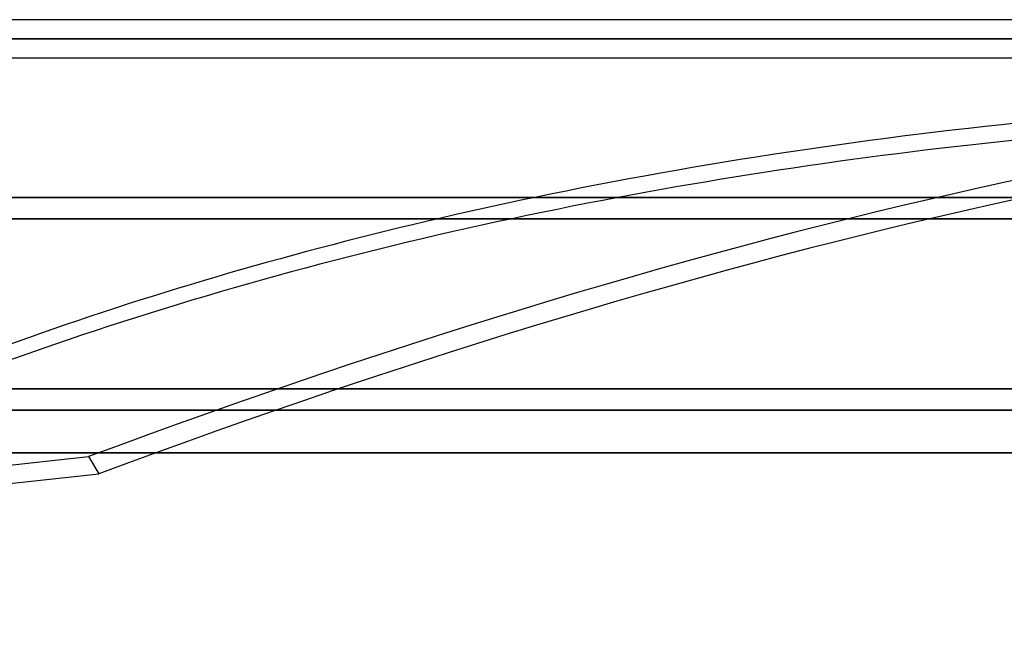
# Model space of a CAD drawing. Header units: millimetres. Extents: x -243 to 243, y -86 to 92.
# Tile 48 of 79: x 57 to 104, y -21 to 8. Entities that reach past the tile are written whole.
import ezdxf

# ---------------------------------------------------------------- set-up
doc = ezdxf.new("R2010")
doc.units = ezdxf.units.MM
doc.layers.add('MAIN-1', color=7, linetype='Continuous')

msp = doc.modelspace()

# ---------------------------------------------------------------- linework, layer by layer
at = {"layer": 'MAIN-1'}
for p, q in [((135.382, 8.352), (-135.382, 8.352)), ((135.382, 8.352), (-135.382, 8.352)), ((136.222, 7.457), (-136.222, 7.457)), ((-136.222, 7.457), (136.222, 7.457)), ((-135.039, 7.457), (135.039, 7.457)), ((135.039, 7.457), (-135.039, 7.457)), ((-135.382, 6.562), (135.382, 6.562)), ((-135.382, 6.562), (135.382, 6.562)), ((-222.5, 0), (222.5, 0)), ((-188, 0), (188, 0)), ((188, 0), (-188, 0)), ((-222.5, 0), (222.5, 0)), ((-221.5, -1), (221.5, -1)), ((-221.5, -1), (221.5, -1)), ((189, -1), (-189, -1)), ((-189, -1), (189, -1)), ((0, -9), (179, -9)), ((179, -9), (0, -9)), ((0, -10), (180, -10)), ((180, -10), (0, -10)), ((222.5, -12), (-222.5, -12)), ((-222.5, -12), (222.5, -12)), ((-221.5, -12), (221.5, -12)), ((221.5, -12), (-221.5, -12)), ((44.013, -13.967), (60.548, -12.181)), ((60.548, -12.181), (61.023, -12.99)), ((44.141, -14.814), (61.023, -12.99))]:
    msp.add_line(p, q, dxfattribs=at)
for centre, major_axis, ratio, start_param, end_param in [((-31.802, -36.595), (-196.599, -115.558), 0.345492, 1.788027, 2.416345), ((16.393, -104.536), (-160.489, -94.333), 0.345492, -2.605534, -2.04415), ((178.305, -104.536), (-181.638, 40.78), 0.559017, -1.188892, -0.888923), ((16.868, -105.345), (160.489, 94.333), 0.345492, 0.534419, 1.097443), ((178.124, -105.345), (181.638, -40.78), 0.559017, 1.952701, 2.226541), ((-31.326, -37.405), (196.599, 115.558), 0.345492, -1.353566, -0.74092), ((178.124, -105.345), (181.638, -40.78), 0.559017, 2.226541, 2.518754), ((178.305, -104.536), (-181.638, 40.78), 0.559017, -0.888923, -0.622838)]:
    msp.add_ellipse(centre, major_axis=major_axis, ratio=ratio, start_param=start_param, end_param=end_param, dxfattribs=at)

doc.saveas('drawing.dxf')
